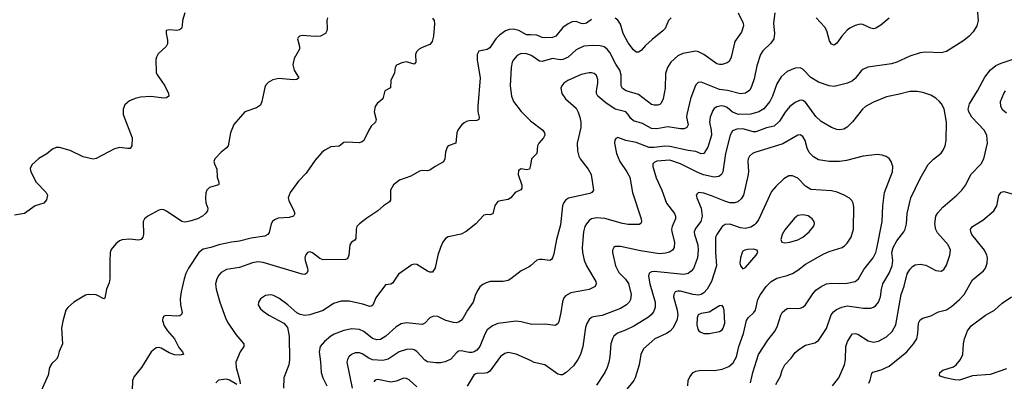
# Model space of a CAD drawing. Header units: inches. Extents: x 990586 to 1117858, y 769490 to 892071.
# Tile 85 of 248: x 1076084 to 1083634, y 791984 to 794756. Entities that reach past the tile are written whole.
import ezdxf

# ---------------------------------------------------------------- set-up
doc = ezdxf.new("R2010")
doc.units = ezdxf.units.IN
doc.header["$MEASUREMENT"] = 0
doc.layers.add('B0779', color=7, linetype='Continuous')
doc.layers.add('B0789', color=7, linetype='Continuous')

msp = doc.modelspace()

# ---------------------------------------------------------------- linework, layer by layer
at = {"layer": 'B0779', "color": 6}
for points, elevation in [([(1077350.2, 794810), (1077333.4, 794750), (1077330.8, 794710), (1077323.9, 794690), (1077310, 794679), (1077290, 794674), (1077230, 794677.7), (1077207.3, 794672.7), (1077206.7, 794650), (1077218.2, 794598.2), (1077218, 794570), (1077207.1, 794550), (1077146.3, 794493.7), (1077132.7, 794470), (1077127.9, 794450), (1077131.6, 794350), (1077140.8, 794330), (1077197.3, 794250), (1077224.2, 794190), (1077228.3, 794170), (1077210, 794156.8), (1077190, 794155.4), (1077090, 794168.1), (1077010, 794161.1), (1076968.4, 794151.6), (1076926.8, 794133.2), (1076890, 794104.2), (1076876.9, 794070), (1076877.4, 794030), (1076947.5, 793850), (1076943.2, 793790), (1076930.1, 793769.9), (1076910, 793768.1), (1076850, 793775.2), (1076810, 793765.1), (1076670, 793693.2), (1076646.8, 793686.8), (1076570, 793705.3), (1076470, 793753.2), (1076390, 793775.7), (1076363.2, 793776.8), (1076335.6, 793764.4), (1076293.5, 793726.5), (1076230, 793692.4), (1076176.2, 793643.8), (1076164.4, 793615.6), (1076168.8, 793590), (1076210, 793510.6), (1076287.8, 793430), (1076296.8, 793410), (1076290, 793374), (1076269.3, 793350.7), (1076203, 793330), (1076121.6, 793270), (1076043.7, 793256.3)], 2800), ([(1078443.5, 794770), (1078439.8, 794750), (1078440.9, 794690), (1078438.2, 794670), (1078429.1, 794650), (1078390.4, 794629.6), (1078350, 794627.1), (1078250, 794634.2), (1078229.2, 794630.8), (1078219.4, 794620.6), (1078214.3, 794610), (1078229.5, 794550), (1078228.6, 794530), (1078190, 794458.7), (1078178.3, 794410), (1078187.9, 794370), (1078225.4, 794310), (1078210, 794298), (1078184, 794296), (1078070, 794305.9), (1078025.4, 794294.6), (1077990, 794274.6), (1077969.2, 794250.8), (1077963.5, 794236.5), (1077941.6, 794130), (1077930, 794101.5), (1077900.4, 794079.6), (1077810.1, 794049.9), (1077727.1, 793952.9), (1077699.5, 793890), (1077681.5, 793790), (1077668.4, 793771.6), (1077630, 793741), (1077581.1, 793690), (1077573.5, 793670), (1077577.3, 793650), (1077595.7, 793610), (1077598.3, 793550), (1077611.9, 793510), (1077610, 793493.2), (1077609, 793490), (1077540.2, 793470), (1077518.2, 793450), (1077511.1, 793428.9), (1077508.7, 793388.7), (1077512.5, 793352.5), (1077526.2, 793310), (1077523.1, 793290), (1077508.9, 793270), (1077485.9, 793250), (1077446.7, 793230), (1077390, 793211.9), (1077350, 793204.7), (1077328.3, 793208.3), (1077210, 793286.9), (1077190, 793297.8), (1077170, 793301.6), (1077150, 793295.8), (1077066.5, 793250), (1077041.6, 793230), (1077030.1, 793210), (1077032.8, 793110), (1077028.8, 793090), (1077016.2, 793070), (1076994.9, 793065.1), (1076930, 793073), (1076870, 793067.3), (1076850, 793059.6), (1076821.4, 793038.6), (1076785.2, 792994.8), (1076779.1, 792970), (1076774.8, 792905.2), (1076776.1, 792770), (1076770, 792737.7), (1076751, 792689), (1076737.7, 792622.3), (1076730, 792616.5), (1076670, 792645.4), (1076610, 792649.8), (1076590, 792645), (1076499.6, 792590), (1076453.8, 792550), (1076438.8, 792530), (1076414.4, 792445.6), (1076404.5, 792390), (1076412.2, 792270), (1076387.5, 792212.5), (1076377.3, 792170), (1076366.6, 792153.4), (1076330, 792119.3), (1076313.9, 792090), (1076301.9, 792030), (1076249.3, 791910)], 2900), ([(1079250, 794768.6), (1079261.5, 794750), (1079264.7, 794724.7), (1079257.2, 794630), (1079248.2, 794590), (1079230, 794565.7), (1079170, 794543.4), (1079147.2, 794530), (1079126.5, 794510), (1079119, 794490), (1079120.8, 794430), (1079110, 794415.3), (1079050, 794432.9), (1079013.3, 794426.7), (1078973, 794407), (1078963.7, 794390), (1078957.8, 794350), (1078931, 794290), (1078927.3, 794232.7), (1078885.2, 794210), (1078867.7, 794150), (1078825.1, 794114.9), (1078808.8, 794090), (1078803.3, 794050), (1078817.5, 793990), (1078813.6, 793970), (1078780.4, 793939.6), (1078760.2, 793910), (1078722.3, 793830), (1078710, 793820.5), (1078686.9, 793813.1), (1078590, 793818.4), (1078570, 793815.2), (1078532.9, 793787.1), (1078470, 793780.2), (1078423.1, 793756.9), (1078401.4, 793738.6), (1078350, 793678.2), (1078281.3, 793578.7), (1078221.1, 793518.9), (1078158.1, 793430), (1078143.6, 793390), (1078147.2, 793370), (1078187.5, 793290), (1078192.7, 793270), (1078183.5, 793250), (1078150, 793238.7), (1078066.4, 793233.6), (1078037.8, 793222.2), (1078023.8, 793210), (1078013.1, 793190), (1077996.2, 793123.8), (1077987.5, 793110), (1077964.5, 793095.5), (1077858.8, 793081.2), (1077770, 793057.4), (1077709.3, 793050.7), (1077610, 793030.2), (1077550, 793008.6), (1077490, 792996.1), (1077459, 792970), (1077378.7, 792850), (1077358.5, 792810), (1077345, 792770), (1077322.7, 792670), (1077315.7, 792615.7), (1077317.3, 792570), (1077328.9, 792510), (1077324.6, 792495.4), (1077313.4, 792486.6), (1077290, 792482.9), (1077210, 792488.8), (1077190, 792483.2), (1077181.3, 792470), (1077179.7, 792450), (1077191.7, 792410), (1077217.7, 792370), (1077270, 792310.1), (1077303.3, 792243.3), (1077331.7, 792210), (1077339.1, 792190), (1077310, 792184), (1077270, 792185.5), (1077230, 792201.4), (1077170, 792237), (1077150, 792243.9), (1077130, 792240.9), (1077093.5, 792210), (1077019, 792090), (1076960.8, 792019.2), (1076948.3, 791990), (1076945.5, 791910)], 3000), ([(1080000, 794640.1), (1079970, 794640.8), (1079912.7, 794672.7), (1079870, 794682.6), (1079839, 794681), (1079810, 794670.2), (1079763.3, 794636.7), (1079734.8, 794610), (1079690, 794541.2), (1079670, 794529), (1079605.4, 794514.6), (1079592.3, 794490), (1079593.2, 794446.8), (1079615, 794310), (1079596.5, 794090), (1079598.4, 794050), (1079608.1, 794010), (1079605.4, 793990), (1079590, 793983.1), (1079530, 793980.6), (1079510, 793975.5), (1079493.4, 793966.6), (1079473, 793947), (1079446.8, 793913.2), (1079435.8, 793890), (1079429.5, 793810.5), (1079370.3, 793790), (1079362.1, 793777.9), (1079350, 793739.5), (1079344.4, 793690), (1079333.6, 793666.4), (1079270, 793631.6), (1079230, 793602.6), (1079210, 793598.1), (1079170, 793600.8), (1079150, 793596.1), (1079083.2, 793556.8), (1078995.3, 793524.7), (1078949.7, 793490.3), (1078927.5, 793450), (1078927.9, 793372.1), (1078919.9, 793360.1), (1078873.7, 793330), (1078830.1, 793289.9), (1078745.1, 793234.9), (1078689.3, 793190.7), (1078670.1, 793169.9), (1078664, 793150), (1078661, 793079), (1078654.2, 793065.8), (1078628.8, 793050), (1078614.6, 793030), (1078608.8, 792950), (1078596.6, 792923.4), (1078581.5, 792918.5), (1078410, 792914.9), (1078384.7, 792924.7), (1078330, 792967.5), (1078310, 792976.1), (1078290, 792972), (1078275.1, 792950), (1078270.5, 792930), (1078272.2, 792910), (1078291.6, 792850), (1078292.6, 792830), (1078286.4, 792813.6), (1078270, 792803.5), (1078250, 792805.1), (1077950, 792894.6), (1077910, 792900.3), (1077870, 792892.5), (1077770, 792856.6), (1077670, 792839.6), (1077630, 792818.9), (1077610, 792797.4), (1077594.8, 792770), (1077586.4, 792730), (1077590.8, 792690), (1077618.1, 792590), (1077661.5, 792470), (1077677.8, 792437.8), (1077741.6, 792341.6), (1077803.7, 792270), (1077803.9, 792250), (1077775.9, 792210), (1077741.3, 792130), (1077743.1, 792090), (1077772.6, 791987.4), (1077775, 791965)], 3100), ([(1080000, 794483.2), (1079970, 794494.8), (1079930, 794495.9), (1079899.5, 794480.5), (1079870.4, 794449.6), (1079861, 794430), (1079852.2, 794390), (1079845.2, 794250), (1079854.6, 794170), (1079871.9, 794130), (1079930, 794051.6), (1080000, 793982)], 3200), ([(1080000, 793640.9), (1079993.9, 793610), (1079970, 793604.7), (1079930, 793612.8), (1079910, 793601.1), (1079906.6, 793570), (1079933.5, 793486.5), (1079934.7, 793465.3), (1079928, 793452), (1079884.7, 793430), (1079850.1, 793389.9), (1079830, 793377.3), (1079770, 793368.6), (1079750, 793361.6), (1079727.9, 793332.1), (1079713.4, 793266.6), (1079690, 793259.7), (1079670, 793262), (1079643.2, 793256.8), (1079581.7, 793190), (1079508.9, 793131.1), (1079468.4, 793111.6), (1079370, 793091.9), (1079350, 793078.6), (1079329.2, 793050.8), (1079310.6, 793009.4), (1079291.5, 792950), (1079270, 792853.7), (1079250, 792820.6), (1079230, 792819.4), (1079210, 792829.1), (1079130, 792879.7), (1079110, 792882.4), (1079090, 792876.2), (1078990, 792803.8), (1078943.9, 792736.1), (1078930, 792728.3), (1078890, 792723.8), (1078816, 792624), (1078792.3, 792567.7), (1078780, 792560), (1078770, 792557.1), (1078715.3, 792575.3), (1078610, 792598.7), (1078550, 792597.5), (1078490, 792579.8), (1078410, 792527.6), (1078310, 792494.2), (1078270, 792488.7), (1078235.3, 792495.3), (1078208.4, 792508.4), (1078141.2, 792570), (1078070, 792620.4), (1078030, 792641.4), (1078010, 792646.6), (1077970, 792641.3), (1077930, 792614.9), (1077915, 792590), (1077913.8, 792570), (1077930, 792539.3), (1077950, 792520.1), (1077994, 792490), (1078110, 792430), (1078136.5, 792396.5), (1078151.4, 792330), (1078152.5, 792147.5), (1078148.9, 792111.1), (1078109, 792010), (1078105.8, 791930)], 3200), ([(1080000, 792868.7), (1079990, 792860.2), (1079930, 792831.7), (1079851.3, 792768.7), (1079830, 792757.5), (1079790.3, 792749.7), (1079691.2, 792748.8), (1079660.9, 792739.1), (1079635.3, 792724.7), (1079613, 792707), (1079596.4, 792683.6), (1079580.1, 792650), (1079560.7, 792590), (1079517.2, 792530), (1079484.9, 792470), (1079469.7, 792450.3), (1079450, 792437.6), (1079430, 792433.1), (1079410, 792434.8), (1079350.9, 792450.9), (1079290, 792481.2), (1079257.7, 792482.3), (1079228.8, 792471.2), (1079190, 792428.3), (1079170, 792418.5), (1079050, 792431.9), (1079010, 792424.8), (1078970, 792402.4), (1078892, 792330), (1078850, 792305.3), (1078822.6, 792302.6), (1078790, 792311.7), (1078724.3, 792364.3), (1078690, 792380.8), (1078630, 792386.3), (1078570, 792373.8), (1078495.3, 792344.7), (1078469.9, 792330.1), (1078421.8, 792290), (1078389, 792250), (1078380.6, 792210), (1078391.8, 792131.8), (1078396.9, 792050), (1078409.3, 792010), (1078439.9, 791950)], 3300), ([(1080000, 792421.4), (1079930, 792439.6), (1079890, 792444.8), (1079750, 792425.7), (1079710, 792409.9), (1079670, 792377.1), (1079650, 792345.3), (1079612.7, 792250), (1079590, 792222.6), (1079570, 792209.1), (1079550, 792203.5), (1079530, 792203.3), (1079470, 792216.2), (1079450, 792213.6), (1079430, 792198.5), (1079390, 792153.8), (1079346.3, 792133.7), (1079310, 792125.9), (1079275.4, 792124.6), (1079210, 792132.7), (1079190, 792144.9), (1079130, 792212.7), (1079110, 792224.5), (1079090, 792229.7), (1079050, 792227.2), (1078992.8, 792210), (1078910, 792154), (1078870, 792143.3), (1078788.3, 792148.3), (1078761, 792161), (1078710, 792195.3), (1078690, 792202.8), (1078657.7, 792202.3), (1078628.9, 792190), (1078606.8, 792170), (1078596.6, 792150), (1078593.6, 792130), (1078633, 791930)], 3400), ([(1080000, 792141.9), (1079892.1, 792192.1), (1079830, 792203.8), (1079803.6, 792196.4), (1079770, 792172.9), (1079690, 792062.3), (1079670.6, 792049.4), (1079654.6, 792045.4), (1079590, 792044.6), (1079570, 792035.3), (1079514.6, 791945.4)], 3500), ([(1077750, 791958.3), (1077693.3, 791993.3), (1077670, 791999.7), (1077608.4, 791991.6), (1077588, 791972)], 3100), ([(1079130, 791940.4), (1079070, 791994.9), (1079050, 792006.1), (1079030, 792007.3), (1078970, 791983.8), (1078930, 791975.7), (1078830, 791996.3), (1078810, 791992.5), (1078799.8, 791980.2)], 3500)]:
    msp.add_lwpolyline(points, dxfattribs=dict(at, elevation=elevation))
at = {"layer": 'B0789', "color": 6}
for points, elevation in [([(1083424.6, 794870), (1083433.9, 794750), (1083422.2, 794710), (1083395.7, 794664.3), (1083365.7, 794630), (1083324.3, 794595.7), (1083190, 794511.7), (1083150, 794503.2), (1083030, 794507.5), (1082990, 794502.1), (1082910, 794477.3), (1082810, 794431.4), (1082770, 794418.4), (1082588.9, 794391.1), (1082550, 794375.3), (1082536.1, 794363.9), (1082490, 794304.4), (1082470, 794286.5), (1082431.1, 794270), (1082330, 794244), (1082290, 794248.8), (1082210, 794278), (1082150, 794312.2), (1082090, 794377.6), (1082070, 794387), (1082030, 794385.7), (1081970, 794360.1), (1081922.2, 794317.8), (1081890, 794264.7), (1081856.3, 794170), (1081836.6, 794130), (1081790, 794073.5), (1081751, 794049), (1081689.3, 794030.7), (1081595.7, 794030), (1081550, 794047.6), (1081510, 794082.5), (1081490, 794091.9), (1081464.5, 794095.5), (1081430, 794089.3), (1081410, 794075.6), (1081399.1, 794060.9), (1081379.4, 794010), (1081374.4, 793970), (1081387.2, 793910), (1081388.2, 793870), (1081360.4, 793779.6), (1081330, 793730), (1081310, 793727.7), (1081270, 793745.1), (1081210, 793752.5), (1081070, 793783.6), (1081030, 793785.5), (1080950, 793775.4), (1080910, 793776.7), (1080810, 793814.5), (1080731, 793831), (1080670, 793851.7), (1080655.1, 793844.9), (1080647.8, 793832.2), (1080645.3, 793810), (1080660.6, 793730), (1080685.7, 793670), (1080740.8, 793590), (1080761.6, 793550), (1080782.8, 793430), (1080850.1, 793230), (1080852.8, 793210), (1080847.1, 793192.9), (1080833.9, 793186.1), (1080750, 793186.5), (1080706.8, 793193.2), (1080570, 793231.7), (1080510, 793238.2), (1080469.5, 793230.5), (1080450, 793216.5), (1080430, 793191.9), (1080418.8, 793170), (1080408.6, 793130), (1080396.8, 793010), (1080399.6, 792970), (1080413.4, 792913.4), (1080430.5, 792870), (1080502.1, 792750), (1080505.8, 792730), (1080497.5, 792710), (1080450, 792688.1), (1080310, 792660.7), (1080270, 792639.4), (1080257.4, 792622.6), (1080246.9, 792593.1), (1080234.4, 792510), (1080217.5, 792442.5), (1080210, 792423.9), (1080190, 792410.4), (1080110, 792421.7), (1080010, 792418.8), (1080000, 792421.4)], 3400), ([(1081593.8, 794810), (1081632.8, 794730), (1081635.2, 794710), (1081618.6, 794661.4), (1081566.8, 794590), (1081538.7, 794470), (1081523.3, 794436.7), (1081510, 794426), (1081470, 794413.3), (1081450, 794411.6), (1081430, 794417.2), (1081330, 794490.6), (1081290, 794510.4), (1081270, 794514.1), (1081170, 794496.6), (1081130, 794479.9), (1081076.2, 794430), (1081050.3, 794389.7), (1081037.4, 794342.6), (1081034.9, 794230), (1081017.8, 794150), (1081004.1, 794115.9), (1080993.4, 794106.6), (1080978, 794102), (1080950, 794101.4), (1080930, 794107.1), (1080830, 794183.4), (1080735.3, 794210), (1080707.5, 794227.5), (1080697.5, 794250), (1080696.5, 794330), (1080685.6, 794370), (1080656, 794416), (1080610, 794504.8), (1080590, 794530.8), (1080567, 794547), (1080535.1, 794555.1), (1080479.1, 794559.1), (1080410, 794553.7), (1080350, 794524.2), (1080290, 794469.5), (1080250, 794450), (1080228.8, 794448.8), (1080170, 794458.8), (1080090, 794434.5), (1080070, 794438.3), (1080010, 794479.4), (1080000, 794483.2)], 3200), ([(1081874.6, 794810), (1081864.4, 794730), (1081872.9, 794650), (1081867.1, 794610), (1081843.9, 794576.1), (1081782.6, 794517.4), (1081764.3, 794490), (1081737.3, 794402.7), (1081716.2, 794303.8), (1081696.8, 794243.2), (1081682.9, 794217.1), (1081650, 794192.2), (1081610, 794188.7), (1081512.4, 794212.4), (1081450, 794221.6), (1081310, 794278.5), (1081286.2, 794273.8), (1081270, 794257.9), (1081260.5, 794239.5), (1081226.9, 794150), (1081198.6, 794030), (1081198, 794010), (1081210.4, 793950), (1081200.2, 793930), (1081179.9, 793920.1), (1081150, 793919.5), (1081053.8, 793933.8), (1080970, 793919.8), (1080930, 793922), (1080861, 793961), (1080790, 793980.8), (1080770, 793997.7), (1080750, 794030.5), (1080731, 794051), (1080650, 794070.6), (1080578.2, 794118.2), (1080518, 794170), (1080508.3, 794190), (1080507.7, 794210), (1080518.2, 794270), (1080516.7, 794296.7), (1080507.2, 794327.2), (1080490, 794343.3), (1080470, 794348.7), (1080450, 794347.7), (1080390, 794334.8), (1080287.2, 794290), (1080257.3, 794270), (1080240.4, 794250), (1080234.2, 794230), (1080240.8, 794190), (1080268.2, 794150), (1080350, 794078.4), (1080366.7, 794046.7), (1080378.8, 794010), (1080385.9, 793970), (1080386.8, 793930), (1080359.7, 793810), (1080360.3, 793750), (1080371.1, 793711.1), (1080382.1, 793690), (1080443.8, 793610), (1080465.2, 793570), (1080484.9, 793450), (1080471.3, 793430), (1080455.5, 793424.5), (1080291.4, 793388.6), (1080268.3, 793371.7), (1080253.4, 793350), (1080246.9, 793330), (1080230, 793182.4), (1080201, 793070), (1080179.3, 792960.7), (1080170.4, 792929.6), (1080161.7, 792918.3), (1080149.1, 792910.9), (1080090, 792918.7), (1080070, 792918.3), (1080050, 792911.4), (1080000, 792868.7)], 3300), ([(1080470, 794757.1), (1080430, 794729.4), (1080410, 794724.1), (1080390, 794726.9), (1080350, 794743.4), (1080320.8, 794739.2), (1080290, 794724.8), (1080250, 794696.9), (1080194.2, 794630), (1080170, 794619.1), (1080110, 794618), (1080090, 794620.9), (1080050, 794638.9), (1080000, 794640.1)], 3100), ([(1081078.9, 794770), (1081059.2, 794750), (1081033, 794690), (1081016.3, 794670), (1080934.7, 794605.3), (1080882.6, 794557.4), (1080850, 794519.6), (1080830, 794507.1), (1080810, 794508.2), (1080790, 794524), (1080750, 794579.1), (1080711.7, 794650), (1080690, 794722.9), (1080670, 794752.1), (1080650, 794768.8)], 3100), ([(1082750, 794768.6), (1082686.8, 794713.2), (1082648.6, 794691.4), (1082630, 794687.4), (1082610, 794690.9), (1082550, 794718.8), (1082530, 794720.8), (1082490, 794712.4), (1082450, 794691.2), (1082430, 794674.8), (1082389.1, 794630.9), (1082350, 794576), (1082330, 794560.3), (1082310, 794567.4), (1082294.3, 794594.3), (1082273.4, 794670), (1082259.2, 794699.2), (1082191.7, 794771.7)], 3300), ([(1082317.1, 791950), (1082364.3, 792010), (1082409.2, 792110), (1082415.6, 792150), (1082418.4, 792250), (1082432.7, 792290), (1082461.6, 792338.4), (1082470, 792346.3), (1082490, 792350), (1082510, 792345), (1082590, 792294.5), (1082630, 792282.8), (1082670, 792291.2), (1082730, 792324.3), (1082773.5, 792366.5), (1082802.2, 792417.8), (1082842, 792650), (1082866.5, 792713.5), (1082890, 792807.4), (1082910, 792841.7), (1082930, 792864.1), (1082950, 792875.5), (1082990, 792881.5), (1083032.9, 792872.9), (1083110, 792832.9), (1083150, 792828.5), (1083170, 792840.8), (1083190, 792874), (1083217.1, 792950), (1083220.4, 792990), (1083202.9, 793030), (1083122.9, 793122.9), (1083108.3, 793148.3), (1083101.7, 793190), (1083109.4, 793250), (1083123.9, 793276.1), (1083162.1, 793317.9), (1083269.8, 793410.2), (1083309.2, 793450), (1083338.4, 793490), (1083376.4, 793570), (1083457.5, 793650), (1083476.9, 793690), (1083505.9, 793810), (1083499.4, 793870), (1083480.4, 793910), (1083385.3, 794010), (1083361.2, 794050), (1083357.2, 794070), (1083366, 794110), (1083428.3, 794210), (1083485.3, 794314.7), (1083527.5, 794372.5), (1083570, 794404.5), (1083610, 794424), (1083770, 794477.6)], 3400), ([(1081881.8, 791958.2), (1081917.3, 792022.7), (1081930.5, 792070), (1081950, 792109.1), (1081999.1, 792160.9), (1082030, 792203.2), (1082066.2, 792233.8), (1082110, 792259.4), (1082182.1, 792277.9), (1082210, 792296), (1082271.7, 792388.3), (1082307, 792493), (1082324.3, 792515.7), (1082346.3, 792533.7), (1082387.2, 792552.8), (1082430, 792563), (1082555.1, 792544.9), (1082610, 792545.3), (1082630, 792551.4), (1082650, 792564.8), (1082670, 792591.6), (1082683.8, 792630), (1082691.7, 792690), (1082703.2, 792730), (1082750, 792813.7), (1082773, 792870), (1082779.8, 792910), (1082772.1, 792970), (1082780.7, 793010), (1082810, 793060.1), (1082864.6, 793130), (1082875.1, 793150), (1082883.6, 793190), (1082888.5, 793271.5), (1082917.3, 793390), (1082990, 793539), (1083050, 793644.8), (1083090, 793687.4), (1083150, 793733.9), (1083165.3, 793754.7), (1083180.9, 793790), (1083187.9, 793830), (1083190.8, 793970), (1083172.2, 794072.2), (1083153.3, 794110), (1083137.6, 794130), (1083110, 794154.7), (1083070, 794177.3), (1083010, 794199.2), (1082966.6, 794206.6), (1082910, 794205.8), (1082830, 794184.3), (1082730, 794164.5), (1082630, 794123.6), (1082570.4, 794089.6), (1082547.7, 794070), (1082470, 793972.3), (1082430, 793931.1), (1082403.5, 793916.5), (1082370, 793910.6), (1082350, 793913.8), (1082310, 793929.6), (1082230, 793974.7), (1082190, 794013.6), (1082110, 794125.1), (1082090, 794137), (1082070, 794138.9), (1082030, 794122.6), (1081990, 794090.5), (1081953.2, 794046.8), (1081910, 793977.6), (1081870, 793940.7), (1081810, 793926.5), (1081730, 793896.8), (1081710, 793897.5), (1081630, 793919.2), (1081583.1, 793916.9), (1081550, 793905.3), (1081531.2, 793870), (1081495, 793730), (1081475.8, 793590), (1081465.2, 793570), (1081445.9, 793554.1), (1081410, 793548.9), (1081327.5, 793567.5), (1081283.9, 793583.9), (1081152.2, 793652.2), (1081070, 793679.5), (1080970, 793671.2), (1080950, 793662.5), (1080938.8, 793650), (1080938.3, 793630), (1080964.3, 793544.3), (1081009.1, 793449.1), (1081042.9, 793350), (1081106.4, 793270), (1081113.7, 793250), (1081113.1, 793230), (1081087.1, 793170), (1081083.1, 793150), (1081084.3, 793130), (1081105.9, 793050), (1081102.1, 793010), (1081090, 792990), (1081066.6, 792973.4), (1081035.1, 792964.9), (1080990, 792962.2), (1080844.1, 792984.1), (1080690, 793018.4), (1080650, 793017.5), (1080638.8, 793010), (1080630.5, 792990), (1080629.7, 792970), (1080652.4, 792870), (1080678.4, 792818.4), (1080730, 792767.4), (1080753.2, 792733.2), (1080772.3, 792650), (1080768.3, 792610), (1080757.1, 792590), (1080737.2, 792570), (1080690, 792541.7), (1080550, 792487.9), (1080482.7, 792477.3), (1080468.1, 792471.9), (1080450, 792456.5), (1080432.5, 792427.5), (1080422.8, 792397.2), (1080402, 792250), (1080385.4, 792190), (1080363.9, 792150), (1080330, 792102.5), (1080274, 792050), (1080245.7, 792034.3), (1080230, 792031.9), (1080210, 792038.3), (1080110, 792109.2), (1080030, 792128), (1080000, 792141.9)], 3500), ([(1083650, 794040.3), (1083622.7, 794062.7), (1083607.2, 794090), (1083605.9, 794130), (1083629.7, 794190), (1083642, 794210)], 3300), ([(1080000, 793982), (1080001, 793981), (1080094.4, 793910), (1080108.8, 793890), (1080110.4, 793870), (1080099.9, 793850), (1080064.1, 793810), (1080054.4, 793790), (1080049.2, 793730.8), (1080009.7, 793690.3), (1080000, 793640.9)], 3200), ([(1081688.2, 791971.8), (1081705.9, 792050), (1081750.4, 792190), (1081820.8, 792299.2), (1081877.4, 792370), (1081896.1, 792410), (1081921.5, 792490), (1081931.9, 792510), (1081950, 792529.7), (1081970, 792541.4), (1081990, 792545.6), (1082050, 792542.2), (1082070, 792543.7), (1082090, 792551.4), (1082110, 792570.1), (1082166.3, 792653.7), (1082190, 792681.6), (1082229.4, 792710.6), (1082270, 792731.3), (1082310, 792737.1), (1082370, 792732.3), (1082430, 792735.2), (1082491.1, 792750), (1082515.2, 792770), (1082558.1, 792841.9), (1082629.7, 792930), (1082648.7, 792971.3), (1082657.3, 793002.7), (1082697.1, 793210), (1082702.2, 793330), (1082714.6, 793430), (1082776.2, 793590), (1082779.3, 793630), (1082766.5, 793670), (1082750, 793690.8), (1082727.8, 793707.8), (1082698.6, 793718.6), (1082662.5, 793722.5), (1082550.9, 793710.9), (1082423.1, 793676.9), (1082370, 793668.5), (1082290, 793667.8), (1082210, 793680.9), (1082170, 793705.6), (1082138.8, 793738.8), (1082122.3, 793770), (1082106.5, 793830), (1082090, 793859.9), (1082070, 793872.8), (1082050, 793871.4), (1081936.8, 793803.2), (1081722.4, 793737.6), (1081703.1, 793730), (1081679.1, 793710), (1081670.3, 793690), (1081668.2, 793670), (1081673, 793593), (1081670.5, 793570), (1081634, 793410), (1081617.6, 793382.4), (1081590, 793360.9), (1081567.1, 793352.9), (1081530, 793352.6), (1081490, 793364), (1081390, 793406), (1081330, 793425.6), (1081290, 793430.2), (1081278.8, 793421.2), (1081272.3, 793410), (1081275.5, 793390), (1081310.6, 793310.6), (1081316.9, 793250), (1081306.5, 793210), (1081265.7, 793154.3), (1081256.7, 793130), (1081257.7, 793110), (1081283.2, 793030), (1081286.7, 792990), (1081282, 792930), (1081250.4, 792849.6), (1081232.8, 792827.2), (1081210, 792811.1), (1081177.1, 792802.9), (1080950, 792825), (1080930, 792824.2), (1080910, 792811.5), (1080905.6, 792790), (1080914.9, 792730), (1080957.9, 792590), (1080957.4, 792550), (1080944.3, 792515.7), (1080926.8, 792493.2), (1080905, 792475), (1080793.8, 792406.2), (1080730, 792375.1), (1080668.3, 792351.7), (1080640.1, 792330), (1080628.6, 792310), (1080616.2, 792270), (1080608.1, 792170), (1080600.6, 792130), (1080588.6, 792090), (1080569.8, 792050), (1080506.7, 791953.3)], 3600), ([(1081208, 791950), (1081210.8, 791990), (1081221.7, 792018.3), (1081247.9, 792050), (1081270, 792061.8), (1081310, 792069.2), (1081410, 792067.3), (1081470, 792075.7), (1081522.5, 792097.5), (1081555.5, 792124.5), (1081580.7, 792170), (1081598.4, 792250), (1081635.4, 792350), (1081657.9, 792450), (1081670, 792470.8), (1081712.6, 792510), (1081725.1, 792530), (1081743.6, 792610), (1081763.7, 792650), (1081808.8, 792710), (1081847.1, 792750), (1081890, 792774.6), (1081970, 792795.3), (1082010, 792810.9), (1082050, 792834.8), (1082110, 792882.7), (1082250, 792962), (1082290, 792978.7), (1082390, 793008.3), (1082410, 793021.3), (1082430, 793042.4), (1082459.3, 793090), (1082478.4, 793150), (1082481.3, 793321.3), (1082476.3, 793350), (1082465.3, 793370), (1082446.8, 793386.8), (1082405.1, 793410), (1082352.7, 793432.7), (1082310, 793443.3), (1082150, 793453.8), (1082110, 793479.4), (1082050, 793541.8), (1082010, 793559.1), (1081981.9, 793558.1), (1081942.9, 793537.1), (1081881.9, 793478.1), (1081850, 793440.1), (1081750, 793222.6), (1081730, 793193), (1081717.6, 793182.4), (1081690, 793166), (1081650, 793155.2), (1081610, 793159.8), (1081530, 793188.8), (1081493.1, 793186.9), (1081470, 793171.1), (1081429.6, 793110.4), (1081420.8, 793090), (1081420.8, 792970), (1081427.1, 792870), (1081388.7, 792750), (1081356.8, 792690), (1081330, 792661.1), (1081310, 792649.3), (1081290, 792645.3), (1081248.2, 792648.2), (1081150, 792675.3), (1081130, 792675.4), (1081110, 792668.6), (1081099.1, 792650), (1081098.4, 792630), (1081126.7, 792530), (1081131.4, 792490), (1081122.7, 792450), (1081092.7, 792390), (1081071.6, 792368.4), (1081043.8, 792350), (1080954.8, 792310), (1080867.2, 792232.8), (1080846.7, 792190), (1080834.4, 792110), (1080802.8, 792010), (1080792.8, 791990), (1080728.3, 791911.7)], 3700), ([(1082595, 791970), (1082606.7, 791993.3), (1082617.5, 792042.5), (1082627, 792053), (1082690, 792071.3), (1082750, 792100), (1082886.3, 792210), (1082938.7, 792270), (1082962.4, 792310), (1082971.9, 792350), (1082975.4, 792430), (1082990, 792456.1), (1083010, 792466.5), (1083070, 792484.8), (1083130, 792515.1), (1083190, 792531), (1083230, 792556.6), (1083290.3, 792609.7), (1083325.8, 792650), (1083390, 792761.2), (1083473.8, 792830), (1083489.4, 792850.6), (1083503.3, 792890), (1083504.1, 792930), (1083499.5, 792950), (1083481.1, 792990), (1083385.8, 793110), (1083377, 793130), (1083376, 793150), (1083390.4, 793170), (1083470, 793220.2), (1083553.4, 793290), (1083576.3, 793330), (1083590.9, 793409.1), (1083610, 793434.1), (1083630, 793438.4), (1083730, 793410.1)], 3300), ([(1083650, 792080.2), (1083525.3, 792034.7), (1083390, 792025.9), (1083290, 791992.4), (1083254, 791994), (1083180.5, 792010), (1083143.2, 792023.2), (1083136.2, 792030), (1083141, 792050), (1083161.8, 792070), (1083245.4, 792094.6), (1083265, 792110), (1083297.4, 792150), (1083315.1, 792190), (1083320.4, 792270), (1083328.7, 792310), (1083352.4, 792370), (1083380.8, 792410), (1083490, 792489.5), (1083559.9, 792530), (1083616.6, 792583.4), (1083690, 792631.4)], 3200)]:
    msp.add_lwpolyline(points, dxfattribs=dict(at, elevation=elevation))
at = {"layer": 'B0789', "color": 6, "elevation": 3800}
for points in [[(1082090, 793261.2), (1082050, 793253.8), (1082025.1, 793234.9), (1081950, 793145.9), (1081930.5, 793110), (1081919.6, 793070), (1081929.3, 793049.3), (1081950, 793045.6), (1081990, 793049.3), (1082050, 793068.5), (1082090, 793088.1), (1082138.6, 793130), (1082170.3, 793170), (1082178.3, 793190), (1082175, 793210), (1082160.1, 793230), (1082130, 793251.1)], [(1081710, 792996), (1081665.9, 792994.1), (1081643.9, 792990), (1081630, 792980.9), (1081623, 792970), (1081612.2, 792930), (1081606.9, 792890), (1081610, 792867.8), (1081630, 792847.1), (1081650, 792856.4), (1081730.3, 792950), (1081744.3, 792970), (1081739.3, 792990)], [(1081470, 792565.8), (1081450, 792561.6), (1081370, 792513.7), (1081310, 792504.6), (1081287.4, 792492.6), (1081278, 792470), (1081277.7, 792417.7), (1081284.3, 792384.3), (1081290.7, 792370.7), (1081301.8, 792361.8), (1081330, 792351.2), (1081370, 792350.4), (1081450, 792365), (1081470, 792378.4), (1081478.6, 792390), (1081491.3, 792430), (1081487.2, 792527.2), (1081481.8, 792550)]]:
    msp.add_lwpolyline(points, close=True, dxfattribs=at)

doc.saveas('drawing.dxf')
